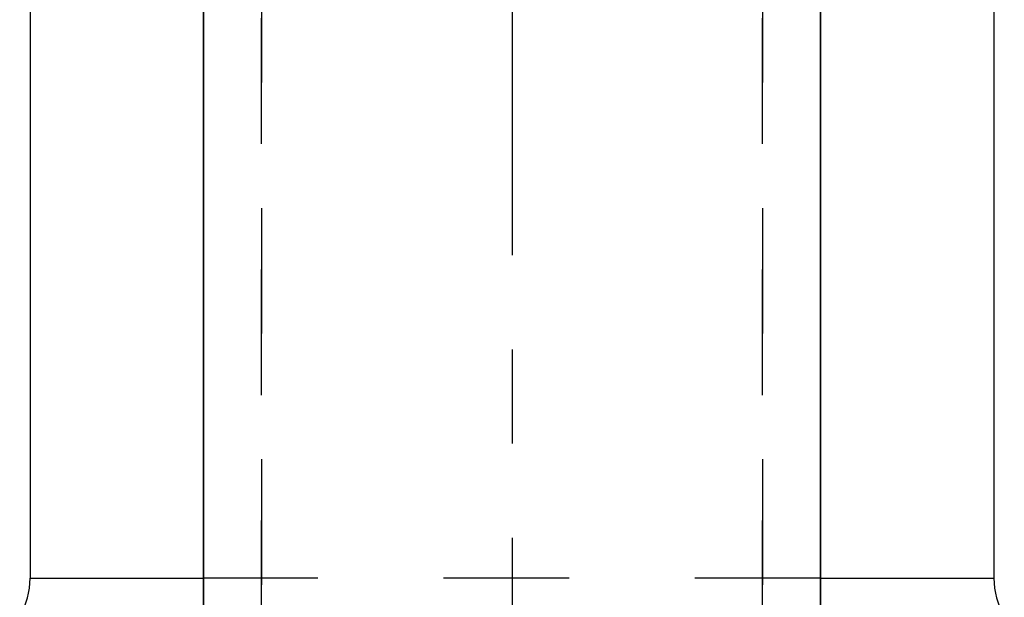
# Model space of a CAD drawing. Header units: millimetres. Extents: x 382 to 618, y 342 to 652.
# Tile 3 of 5: x 474 to 526, y 531 to 561. Entities that reach past the tile are written whole.
import ezdxf

# ---------------------------------------------------------------- set-up
doc = ezdxf.new("R2010")
doc.units = ezdxf.units.MM
doc.header["$LTSCALE"] = 65.185185
doc.linetypes.add('CENTER', pattern=[0.6, 0.375, -0.075, 0.075, -0.075])
doc.linetypes.add('HIDDEN', pattern=[0.2, 0.1, -0.1])
for name, color, linetype in [('ACHSEN_S', 7, 'CONTINUOUS'), ('FLAECHEN', 7, 'CONTINUOUS'), ('KOERPER', 7, 'CONTINUOUS'), ('KONST.EL_MIT_GEO', 7, 'CONTINUOUS')]:
    doc.layers.add(name, color=color, linetype=linetype)

msp = doc.modelspace()

# ---------------------------------------------------------------- linework, layer by layer
at = {"layer": 'ACHSEN_S', "color": 2, "linetype": 'CENTER'}
msp.add_line((500, 651.5), (500, 348.5), dxfattribs=at)
at = {"layer": 'FLAECHEN', "color": 8, "linetype": 'HIDDEN'}
for p, q in [((487, 629.5), (487, 515.5)), ((513, 629.5), (513, 515.5))]:
    msp.add_line(p, q, dxfattribs=at)
at = {"layer": 'FLAECHEN', "color": 7, "linetype": 'Continuous'}
for p, q in [((484, 628.5), (484, 491.5)), ((516, 628.5), (516, 491.5)), ((475, 581.5), (475, 532.072)), ((525, 581.5), (525, 532.072))]:
    msp.add_line(p, q, dxfattribs=at)
at = {"layer": 'KOERPER', "color": 7, "linetype": 'Continuous'}
for p, q in [((484, 491.5), (484, 628.5)), ((516, 491.5), (516, 628.5))]:
    msp.add_line(p, q, dxfattribs=at)
at = {"layer": 'KONST.EL_MIT_GEO', "color": 8, "linetype": 'HIDDEN'}
for p, q in [((487, 515.5), (487, 629.5)), ((513, 515.5), (513, 629.5)), ((516, 532.072), (484, 532.072))]:
    msp.add_line(p, q, dxfattribs=at)
at = {"layer": 'KONST.EL_MIT_GEO', "color": 7, "linetype": 'Continuous'}
for p, q in [((475, 581.5), (475, 532.072)), ((525, 581.5), (525, 532.072)), ((475, 532.072), (484, 532.072)), ((516, 532.072), (525, 532.072))]:
    msp.add_line(p, q, dxfattribs=at)
for centre, start, end in [((471, 532.072), 330, 360), ((529, 532.072), 180, 210)]:
    msp.add_arc(centre, 4, start, end, dxfattribs=at)

doc.saveas('drawing.dxf')
